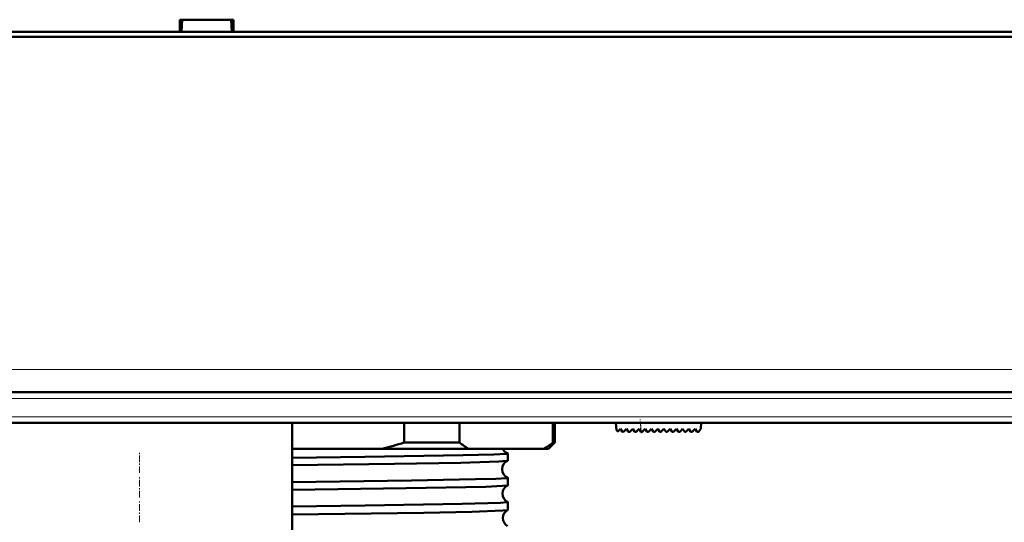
# Model space of a CAD drawing. Extents: x -1768 to 2122, y -1726 to 708.
# Tile 29 of 71: x 387 to 467, y -1518 to -1477. Entities that reach past the tile are written whole.
import ezdxf

# ---------------------------------------------------------------- set-up
doc = ezdxf.new("R2010")
doc.units = 0
doc.linetypes.add('DASHDOT', pattern=[18.5, 12, -3, 0.5, -3])

msp = doc.modelspace()

# ---------------------------------------------------------------- linework, layer by layer
at = {"color": 7, "lineweight": 50}
for p, q in [((399.862, -1477.739), (399.862, -1476.739)), ((399.863, -1476.739), (404.267, -1476.739)), ((400.001, -1477.739), (400.065, -1476.739)), ((404.065, -1476.739), (404.129, -1477.739)), ((404.267, -1476.739), (404.267, -1477.739)), ((523.042, -1478.139), (270.088, -1478.139)), ((280.268, -1477.739), (399.862, -1477.739)), ((399.862, -1477.739), (400.001, -1477.739)), ((399.915, -1477.739), (404.215, -1477.739)), ((404.129, -1477.739), (404.268, -1477.739)), ((404.268, -1477.739), (512.862, -1477.739)), ((495.027, -1507.239), (298.103, -1507.239)), ((494.852, -1509.739), (298.278, -1509.739)), ((409.065, -1583.502), (409.065, -1509.739)), ((418.23, -1511.352), (418.23, -1509.74)), ((422.769, -1509.74), (422.769, -1511.352)), ((430.413, -1511.352), (430.413, -1509.74)), ((430.565, -1509.74), (430.565, -1511.352)), ((435.565, -1509.739), (435.617, -1510.325)), ((435.787, -1510.387), (435.935, -1510.239)), ((435.935, -1510.239), (436.077, -1510.441)), ((436.229, -1510.455), (436.445, -1510.239)), ((436.445, -1510.239), (436.587, -1510.441)), ((436.74, -1510.455), (436.955, -1510.239)), ((436.955, -1510.239), (437.097, -1510.441)), ((437.25, -1510.455), (437.465, -1510.239)), ((437.465, -1510.239), (437.607, -1510.441)), ((437.975, -1510.239), (437.76, -1510.455)), ((438.117, -1510.441), (437.975, -1510.239)), ((438.485, -1510.239), (438.27, -1510.455)), ((438.627, -1510.441), (438.485, -1510.239)), ((438.996, -1510.239), (438.78, -1510.455)), ((439.137, -1510.441), (438.996, -1510.239)), ((439.506, -1510.239), (439.29, -1510.455)), ((439.647, -1510.441), (439.506, -1510.239)), ((440.016, -1510.239), (439.8, -1510.455)), ((440.157, -1510.441), (440.016, -1510.239)), ((440.526, -1510.239), (440.31, -1510.455)), ((440.667, -1510.441), (440.526, -1510.239)), ((441.036, -1510.239), (440.82, -1510.455)), ((441.177, -1510.441), (441.036, -1510.239)), ((441.546, -1510.239), (441.33, -1510.455)), ((441.688, -1510.441), (441.546, -1510.239)), ((442.056, -1510.239), (441.84, -1510.455)), ((442.192, -1510.433), (442.056, -1510.239)), ((442.521, -1510.239), (442.35, -1510.44)), ((442.565, -1509.739), (442.521, -1510.239)), ((409.065, -1511.852), (416.508, -1511.852)), ((416.508, -1511.852), (423.482, -1511.852)), ((422.769, -1511.352), (418.23, -1511.352)), ((423.482, -1511.852), (429.7, -1511.852)), ((429.7, -1511.852), (430.065, -1511.852)), ((430.565, -1511.352), (430.065, -1511.852)), ((430.565, -1511.352), (430.413, -1511.352)), ((426.715, -1512.837), (426.715, -1512.24)), ((426.715, -1514.852), (426.715, -1514.227)), ((426.715, -1516.87), (426.715, -1516.211))]:
    msp.add_line(p, q, dxfattribs=at)
at = {"color": 7, "lineweight": 18}
for p, q in [((495.027, -1505.378), (298.103, -1505.378)), ((495.027, -1507.739), (298.103, -1507.739)), ((494.852, -1509.239), (298.278, -1509.239)), ((437.637, -1510.469), (437.573, -1509.739))]:
    msp.add_line(p, q, dxfattribs=at)
at = {"color": 7, "linetype": 'DASHDOT', "lineweight": 18}
for p, q in [((514.719, -1507.739), (278.411, -1507.739)), ((514.51, -1509.239), (278.62, -1509.239))]:
    msp.add_line(p, q, dxfattribs=at)
at = {"color": 7, "linetype": 'DASHDOT', "lineweight": 18, "ltscale": 0.028003}
msp.add_line((437.647, -1510.588), (437.549, -1509.472), dxfattribs=at)
at = {"color": 7, "linetype": 'DASHDOT', "lineweight": 18, "ltscale": 0.0436}
msp.add_line((396.565, -1513.829), (396.565, -1512.085), dxfattribs=at)
at = {"color": 7, "linetype": 'DASHDOT', "lineweight": 18, "ltscale": 0.044443}
msp.add_line((396.565, -1515.848), (396.565, -1514.071), dxfattribs=at)
at = {"color": 7, "linetype": 'DASHDOT', "lineweight": 18, "ltscale": 0.045422}
msp.add_line((396.565, -1517.87), (396.565, -1516.053), dxfattribs=at)
at = {"color": 7, "lineweight": 50}
for points in [[(409.065, -1512.602), (415.01, -1512.529), (423.068, -1512.397), (425.57, -1512.327), (426.586, -1512.269), (426.701, -1512.25), (426.711, -1512.245), (426.714, -1512.243), (426.715, -1512.241), (426.715, -1512.24)], [(409.065, -1513.204), (417.438, -1513.095), (422.866, -1513.001), (426, -1512.907), (426.643, -1512.859), (426.705, -1512.845)], [(409.065, -1514.588), (418.832, -1514.46), (424.066, -1514.36), (425.732, -1514.308), (426.605, -1514.254), (426.703, -1514.236), (426.711, -1514.232), (426.714, -1514.23), (426.715, -1514.228), (426.715, -1514.227)], [(409.065, -1515.219), (418.415, -1515.096), (424.931, -1514.963), (426.284, -1514.907), (426.637, -1514.875), (426.692, -1514.865), (426.707, -1514.86)], [(409.065, -1516.572), (415.044, -1516.499), (422.98, -1516.37), (426.118, -1516.274), (426.642, -1516.233), (426.707, -1516.219), (426.713, -1516.216), (426.714, -1516.214), (426.715, -1516.211)], [(409.065, -1517.237), (419.856, -1517.091), (423.781, -1517.013), (426.31, -1516.922), (426.645, -1516.892), (426.696, -1516.881), (426.709, -1516.876)]]:
    msp.add_lwpolyline(points, dxfattribs=at)
for centre, radius, start, end in [((435.716, -1510.317), 0.1, 184.99999, 315), ((436.159, -1510.384), 0.1, 215, 315), ((436.669, -1510.384), 0.1, 215, 315), ((437.179, -1510.384), 0.1, 215, 315), ((437.689, -1510.384), 0.1, 215, 315), ((438.199, -1510.384), 0.1, 215, 315), ((438.709, -1510.384), 0.1, 215, 315), ((439.219, -1510.384), 0.1, 215, 315), ((439.729, -1510.384), 0.1, 215, 315), ((440.239, -1510.384), 0.1, 215, 315), ((440.749, -1510.384), 0.1, 215, 315), ((441.259, -1510.384), 0.1, 215, 315), ((441.769, -1510.384), 0.1, 215, 315), ((442.274, -1510.376), 0.1, 215, 319.58501), ((407.592, -1477.945), 35.059, 284.7323, 287.6624), ((428.695, -1503.663), 9.707, 232.38024, 237.52278), ((426.95, -1511.539), 0.735, 205.19639, 250.23928), ((424.488, -1503.663), 9.707, 302.47723, 307.61976), ((426.99, -1513.53), 0.742, 112.58359, 179.06442), ((426.7, -1512.248), 0.0178, 29.21903, 84.49324), ((426.703, -1512.832), 0.0138, 278.97136, 336.19564), ((426.99, -1513.533), 0.742, 178.80174, 247.41005), ((426.703, -1514.232), 0.0136, 24.10033, 81.0117), ((427.026, -1515.531), 0.743, 115.37418, 179.02263), ((426.705, -1514.849), 0.0111, 282.73947, 340.49521), ((427.026, -1515.533), 0.743, 178.82576, 244.64754), ((427.061, -1517.531), 0.743, 118.2569, 179.00826), ((426.705, -1516.215), 0.0108, 19.68217, 77.14109), ((426.706, -1516.867), 0.00917, 286.9903, 344.24851), ((427.061, -1517.533), 0.744, 178.85188, 241.75067)]:
    msp.add_arc(centre, radius, start, end, dxfattribs=at)

doc.saveas('drawing.dxf')
